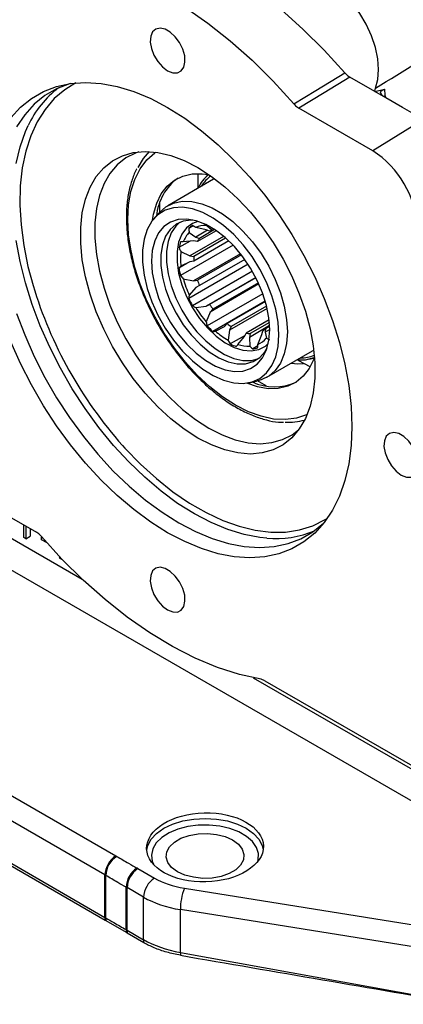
# Model space of a CAD drawing. Header units: inches. Extents: x 0.6 to 16.3, y 0.2 to 11.5.
# Tile 22 of 33: x 14.171 to 14.657, y 9.203 to 10.452. Entities that reach past the tile are written whole.
import ezdxf

# ---------------------------------------------------------------- set-up
doc = ezdxf.new("R2010")
doc.units = ezdxf.units.IN
doc.header["$MEASUREMENT"] = 0

msp = doc.modelspace()

# ---------------------------------------------------------------- linework, layer by layer
at = {"color": 7, "linetype": 'Continuous', "lineweight": 25}
for p, q in [((14.6209, 10.361), (14.5894, 10.3792)), ((14.6209, 10.361), (14.622, 10.3652)), ((14.6209, 10.361), (14.6334, 10.3638)), ((14.6351, 10.3529), (14.6209, 10.361)), ((14.6563, 10.3406), (14.6351, 10.3529)), ((14.6183, 10.2859), (14.5248, 10.3399)), ((14.6825, 10.3255), (14.6563, 10.3406)), ((14.6825, 10.3255), (14.6183, 10.2859)), ((14.4165, 10.2496), (14.3585, 10.2161)), ((14.4096, 10.2558), (14.4047, 10.2503)), ((14.3477, 10.2073), (14.3411, 10.1998)), ((14.3907, 10.1905), (14.3851, 10.1872)), ((14.3857, 10.1823), (14.3943, 10.1764)), ((14.4071, 10.1856), (14.394, 10.1884)), ((14.4091, 10.1849), (14.3943, 10.1764)), ((14.4199, 10.1844), (14.3963, 10.1708)), ((14.4179, 10.1858), (14.3988, 10.1747)), ((14.4115, 10.184), (14.4071, 10.1856)), ((14.4073, 10.1913), (14.4124, 10.1868)), ((14.4145, 10.188), (14.4124, 10.1868)), ((14.4124, 10.1868), (14.4158, 10.185)), ((14.4176, 10.186), (14.4158, 10.185)), ((14.3869, 10.171), (14.3728, 10.1629)), ((14.3913, 10.1715), (14.3782, 10.1702)), ((14.4294, 10.1772), (14.3867, 10.1526)), ((14.3963, 10.1708), (14.3913, 10.1715)), ((14.4319, 10.1751), (14.3917, 10.1519)), ((14.436, 10.1714), (14.3917, 10.1458)), ((14.3943, 10.1764), (14.3988, 10.1747)), ((14.4413, 10.166), (14.3746, 10.1275)), ((14.3752, 10.1579), (14.3867, 10.1526)), ((14.3867, 10.1451), (14.3752, 10.1393)), ((14.3867, 10.1526), (14.3917, 10.1519)), ((14.3917, 10.1458), (14.3867, 10.1451)), ((14.4508, 10.1552), (14.3913, 10.1208)), ((14.4519, 10.1537), (14.3963, 10.1216)), ((14.4562, 10.148), (14.3988, 10.1148)), ((14.3826, 10.1426), (14.3728, 10.137)), ((14.4603, 10.142), (14.3851, 10.0985)), ((14.4659, 10.1329), (14.3901, 10.0892)), ((14.3782, 10.1235), (14.3913, 10.1208)), ((14.3913, 10.1208), (14.3963, 10.1216)), ((14.4702, 10.1249), (14.4071, 10.0885)), ((14.4703, 10.1247), (14.4115, 10.0908)), ((14.3943, 10.1125), (14.3857, 10.1027)), ((14.3988, 10.1148), (14.3943, 10.1125)), ((14.4741, 10.1168), (14.4124, 10.0812)), ((14.4735, 10.1182), (14.4158, 10.0849)), ((14.4791, 10.1045), (14.4085, 10.0638)), ((14.4822, 10.0951), (14.4156, 10.0566)), ((14.4824, 10.0946), (14.4338, 10.0666)), ((14.394, 10.0871), (14.4071, 10.0885)), ((14.4071, 10.0885), (14.4115, 10.0908)), ((14.4158, 10.0849), (14.4124, 10.0812)), ((14.4846, 10.0859), (14.4368, 10.0583)), ((14.4839, 10.0888), (14.439, 10.0629)), ((14.4124, 10.0812), (14.4073, 10.0689)), ((14.4871, 10.0713), (14.4581, 10.0545)), ((14.419, 10.057), (14.4304, 10.0629)), ((14.4304, 10.0629), (14.4338, 10.0666)), ((14.4368, 10.0583), (14.435, 10.0455)), ((14.439, 10.0629), (14.4368, 10.0583)), ((14.4877, 10.064), (14.462, 10.0491)), ((14.4874, 10.0679), (14.463, 10.0538)), ((14.4778, 10.0526), (14.4789, 10.0573)), ((14.4824, 10.0598), (14.4821, 10.0557)), ((14.4878, 10.059), (14.4821, 10.0557)), ((14.4877, 10.063), (14.4824, 10.0598)), ((14.4567, 10.0516), (14.4378, 10.0407)), ((14.4474, 10.0401), (14.4559, 10.05)), ((14.4559, 10.05), (14.4581, 10.0545)), ((14.463, 10.0538), (14.462, 10.0491)), ((14.462, 10.0491), (14.4625, 10.038)), ((14.4728, 10.0402), (14.4778, 10.0526)), ((14.4821, 10.0557), (14.4835, 10.048)), ((14.4727, 10.0382), (14.4663, 10.0345)), ((14.4842, 9.9984), (14.5422, 10.0319)), ((14.5369, 10.0213), (14.5441, 10.0228)), ((14.4614, 9.9915), (14.4711, 9.9935)), ((14.4832, 9.9875), (14.4725, 9.9938)), ((14.8025, 9.3831), (13.9887, 9.8528)), ((14.0985, 9.8559), (14.192, 9.8019)), ((14.1763, 9.795), (14.1763, 9.811)), ((14.1787, 9.8097), (14.1787, 9.7936)), ((14.1787, 9.7936), (14.1763, 9.795)), ((14.1787, 9.7936), (14.1843, 9.7969)), ((14.1843, 9.8064), (14.1843, 9.7969)), ((14.1987, 9.7954), (14.1991, 9.7957)), ((14.1987, 9.7954), (14.2, 9.7947)), ((14.1987, 9.7923), (14.1987, 9.7954)), ((14.2056, 9.7883), (14.1987, 9.7923)), ((14.2213, 9.769), (14.2222, 9.7701)), ((14.2241, 9.7674), (14.2213, 9.769)), ((14.2244, 9.7678), (14.2241, 9.7674)), ((14.2241, 9.7674), (14.2245, 9.7677)), ((14.4815, 9.6135), (14.4768, 9.6153)), ((14.4815, 9.6135), (14.6966, 9.4893)), ((14.0287, 9.5436), (14.2927, 9.3913)), ((14.2789, 9.367), (14.0149, 9.5194)), ((14.0149, 9.4656), (14.2789, 9.3132)), ((14.2793, 9.3093), (14.0153, 9.4617)), ((14.3206, 9.3751), (14.3416, 9.363)), ((14.2789, 9.3132), (14.2789, 9.367)), ((14.28, 9.3126), (14.28, 9.3664)), ((14.3058, 9.2977), (14.3058, 9.3515)), ((14.3279, 9.3387), (14.3069, 9.3509)), ((14.3069, 9.2971), (14.3069, 9.3509)), ((14.3798, 9.3501), (14.8378, 9.2767)), ((14.3279, 9.2849), (14.3279, 9.3387)), ((14.8622, 9.2447), (14.3745, 9.323)), ((14.3745, 9.2687), (14.3745, 9.323)), ((14.2803, 9.3087), (14.2793, 9.3093)), ((14.3061, 9.2938), (14.2803, 9.3087)), ((14.3069, 9.2971), (14.3279, 9.2849)), ((14.3072, 9.2932), (14.3061, 9.2938)), ((14.3282, 9.2811), (14.3072, 9.2932)), ((14.3745, 9.2687), (14.7367, 9.2029))]:
    msp.add_line(p, q, dxfattribs=at)
at = {"color": 8, "linetype": 'Continuous', "lineweight": 25}
for p, q in [((14.418, 10.2504), (14.4165, 10.2496)), ((14.5422, 10.0319), (14.5437, 10.0327)), ((14.0059, 9.8832), (14.2502, 9.7422)), ((14.4667, 9.6172), (14.8197, 9.4134))]:
    msp.add_line(p, q, dxfattribs=at)
at = {"color": 7, "linetype": 'Continuous', "lineweight": 25, "flags": 128}
for points in [[(14.3037, 10.5664), (14.3312, 10.5602), (14.3593, 10.5512), (14.3878, 10.5393), (14.4165, 10.5246), (14.4452, 10.5073), (14.4738, 10.4873), (14.5021, 10.4649), (14.5299, 10.4402), (14.5569, 10.4134), (14.5831, 10.3846)], [(14.24, 10.5265), (14.2674, 10.5205), (14.2954, 10.5115), (14.3238, 10.4997), (14.3524, 10.485), (14.381, 10.4677), (14.4095, 10.4478), (14.4377, 10.4255), (14.4654, 10.4008), (14.4923, 10.3741), (14.5184, 10.3453)], [(14.622, 10.3652), (14.6249, 10.3763), (14.6258, 10.3889), (14.6248, 10.4026), (14.6217, 10.417), (14.6168, 10.4318), (14.6102, 10.4463), (14.602, 10.4602), (14.5926, 10.473), (14.5822, 10.4844), (14.5712, 10.494), (14.5598, 10.5015), (14.5485, 10.5067), (14.5375, 10.5094), (14.5273, 10.5095), (14.5181, 10.507), (14.5102, 10.5021), (14.5039, 10.4948)], [(14.3584, 10.3874), (14.3649, 10.3848), (14.3709, 10.3847), (14.3757, 10.3871), (14.379, 10.3918), (14.3804, 10.3983), (14.38, 10.4062), (14.3775, 10.4147), (14.3734, 10.423), (14.368, 10.4304), (14.3617, 10.4363), (14.3551, 10.4401), (14.3488, 10.4415), (14.3434, 10.4403), (14.3393, 10.4368), (14.3369, 10.4311), (14.3364, 10.4238), (14.3378, 10.4155), (14.3411, 10.407), (14.346, 10.3991), (14.3519, 10.3923), (14.3584, 10.3874)], [(14.5184, 10.3453), (14.5464, 10.3623), (14.5831, 10.3846)], [(14.1598, 10.3276), (14.172, 10.3411), (14.1858, 10.3523), (14.201, 10.3611), (14.2176, 10.3674), (14.2354, 10.3713), (14.2543, 10.3725), (14.274, 10.3712), (14.2945, 10.3673), (14.3155, 10.3609), (14.3369, 10.352), (14.3584, 10.3407)], [(14.2354, 10.3712), (14.2341, 10.3708), (14.2177, 10.3646), (14.2027, 10.3559), (14.1892, 10.3449), (14.1772, 10.3316), (14.1668, 10.3161)], [(14.5894, 10.3792), (14.5568, 10.3594), (14.5248, 10.3399)], [(14.3584, 10.3407), (14.38, 10.3271), (14.4013, 10.3113), (14.4223, 10.2935), (14.4428, 10.2737), (14.4625, 10.2523), (14.4814, 10.2293), (14.4992, 10.2049), (14.5158, 10.1794), (14.531, 10.153), (14.5448, 10.1259), (14.557, 10.0983), (14.5675, 10.0704), (14.5762, 10.0426), (14.5831, 10.015), (14.588, 9.9879), (14.591, 9.9615), (14.592, 9.9361), (14.591, 9.9117), (14.588, 9.8888), (14.5831, 9.8674), (14.5762, 9.8477), (14.5675, 9.83), (14.557, 9.8143), (14.5448, 9.8007), (14.531, 9.7895), (14.5158, 9.7807), (14.4992, 9.7744), (14.4814, 9.7706), (14.4625, 9.7693), (14.4428, 9.7707), (14.4223, 9.7746), (14.4013, 9.781), (14.38, 9.7899), (14.3584, 9.8012), (14.3369, 9.8148), (14.3155, 9.8305), (14.2945, 9.8484), (14.274, 9.8681), (14.2543, 9.8896), (14.2354, 9.9126), (14.2176, 9.9369), (14.201, 9.9624), (14.1858, 9.9888), (14.172, 10.016), (14.1598, 10.0436)], [(14.3966, 10.2646), (14.4138, 10.2534), (14.4309, 10.2401), (14.4474, 10.2249), (14.4633, 10.2078), (14.4783, 10.1892), (14.4921, 10.1693), (14.5047, 10.1483), (14.5158, 10.1266), (14.5253, 10.1045), (14.533, 10.0822), (14.539, 10.06), (14.5429, 10.0383), (14.5449, 10.0173), (14.5449, 9.9973), (14.5429, 9.9787), (14.539, 9.9616), (14.533, 9.9462), (14.5253, 9.9329), (14.5158, 9.9217), (14.5047, 9.9128), (14.4921, 9.9064), (14.4783, 9.9024), (14.4633, 9.9011), (14.4474, 9.9024), (14.4309, 9.9062), (14.4138, 9.9126), (14.3966, 9.9214), (14.3793, 9.9325), (14.3623, 9.9458), (14.3458, 9.961), (14.3299, 9.9781), (14.3149, 9.9967), (14.3011, 10.0166), (14.2885, 10.0376), (14.2774, 10.0593), (14.2679, 10.0814), (14.2601, 10.1038), (14.2542, 10.1259), (14.2502, 10.1476), (14.2482, 10.1686), (14.2482, 10.1886), (14.2502, 10.2072), (14.2542, 10.2244), (14.2601, 10.2397), (14.2679, 10.2531), (14.2774, 10.2642), (14.2885, 10.2731), (14.3011, 10.2796), (14.3149, 10.2835), (14.3299, 10.2848), (14.3458, 10.2836), (14.3623, 10.2797), (14.3793, 10.2734), (14.3966, 10.2646)], [(14.3217, 10.2844), (14.3177, 10.283), (14.3054, 10.2767), (14.2946, 10.268), (14.2853, 10.2571), (14.2778, 10.2441), (14.272, 10.2292), (14.2681, 10.2125), (14.2662, 10.1943), (14.2662, 10.1749), (14.2681, 10.1544), (14.272, 10.1332), (14.2778, 10.1116), (14.2853, 10.0899), (14.2946, 10.0683), (14.3054, 10.0472), (14.3177, 10.0268), (14.3312, 10.0073), (14.3457, 9.9892), (14.3612, 9.9726), (14.3773, 9.9577), (14.3939, 9.9447), (14.4107, 9.9339), (14.4275, 9.9253), (14.4441, 9.9191), (14.4603, 9.9154), (14.4757, 9.9142), (14.4903, 9.9155), (14.5038, 9.9193), (14.5161, 9.9256), (14.5249, 9.9324)], [(14.321, 10.2648), (14.328, 10.2761), (14.3354, 10.2847)], [(14.3393, 10.1976), (14.3406, 10.2054), (14.3445, 10.2192), (14.3503, 10.2311), (14.3579, 10.241), (14.367, 10.2486), (14.3776, 10.2538), (14.3895, 10.2565), (14.4023, 10.2567), (14.4103, 10.2556)], [(14.3969, 10.2386), (14.397, 10.2544), (14.3972, 10.257)], [(14.3477, 10.2073), (14.3479, 10.2075), (14.3562, 10.2147), (14.3659, 10.2195), (14.3769, 10.2218), (14.3889, 10.2215), (14.4016, 10.2187), (14.4147, 10.2134), (14.428, 10.2058), (14.4411, 10.1959), (14.4538, 10.184), (14.4658, 10.1705), (14.4768, 10.1555), (14.4865, 10.1394), (14.4948, 10.1227), (14.5014, 10.1056), (14.5063, 10.0885), (14.5092, 10.0718), (14.5102, 10.0559)], [(14.3487, 10.2083), (14.3486, 10.2107), (14.3486, 10.2207)], [(14.4995, 10.0523), (14.4985, 10.0682), (14.4954, 10.0849), (14.4905, 10.1019), (14.4837, 10.119), (14.4753, 10.1357), (14.4654, 10.1516), (14.4542, 10.1663), (14.4421, 10.1796), (14.4294, 10.191), (14.4162, 10.2004), (14.4029, 10.2074), (14.3899, 10.212), (14.3774, 10.2141), (14.3658, 10.2135), (14.3552, 10.2103), (14.346, 10.2046), (14.3384, 10.1964), (14.3325, 10.1861), (14.3285, 10.1738), (14.3265, 10.1599), (14.3265, 10.1445), (14.3285, 10.1282), (14.3325, 10.1113), (14.3384, 10.0942), (14.346, 10.0773), (14.3552, 10.0609), (14.3658, 10.0456), (14.3774, 10.0315), (14.3899, 10.0192), (14.4029, 10.0087), (14.4162, 10.0005), (14.4294, 9.9946), (14.4421, 9.9913), (14.4542, 9.9906), (14.4654, 9.9925), (14.4753, 9.997), (14.4837, 10.0039), (14.4905, 10.0132), (14.4954, 10.0245), (14.4985, 10.0377), (14.4995, 10.0523)], [(14.4878, 10.0591), (14.4868, 10.0739), (14.4838, 10.0895), (14.4788, 10.1055), (14.472, 10.1214), (14.4636, 10.1367), (14.4539, 10.1511), (14.443, 10.1642), (14.4313, 10.1756), (14.4191, 10.185), (14.4067, 10.1922), (14.3945, 10.1969), (14.3828, 10.199), (14.3719, 10.1985), (14.3621, 10.1953), (14.3537, 10.1897), (14.3469, 10.1816), (14.342, 10.1714), (14.3389, 10.1593), (14.3379, 10.1456), (14.3389, 10.1308), (14.342, 10.1152), (14.3469, 10.0992), (14.3537, 10.0833), (14.3621, 10.068), (14.3719, 10.0536), (14.3828, 10.0405), (14.3945, 10.0291), (14.4067, 10.0197), (14.4191, 10.0125), (14.4313, 10.0078), (14.443, 10.0057), (14.4539, 10.0062), (14.4636, 10.0094), (14.472, 10.015), (14.4788, 10.0231), (14.4838, 10.0333), (14.4868, 10.0454), (14.4878, 10.0591)], [(14.3905, 10.1978), (14.3884, 10.1979), (14.3782, 10.1965), (14.3692, 10.1926), (14.3616, 10.1861), (14.3558, 10.1774), (14.3518, 10.1667), (14.3498, 10.1542), (14.3498, 10.1403), (14.3518, 10.1255), (14.3558, 10.1102), (14.3616, 10.0947), (14.3692, 10.0796), (14.3782, 10.0652), (14.3884, 10.0521), (14.3995, 10.0405), (14.4112, 10.0308), (14.4232, 10.0233), (14.4351, 10.0182), (14.4466, 10.0156), (14.4573, 10.0157), (14.4669, 10.0183), (14.4752, 10.0235), (14.482, 10.0311), (14.4844, 10.0352)], [(14.4074, 10.1918), (14.4074, 10.1918), (14.4073, 10.1913)], [(14.1668, 10.0795), (14.1772, 10.0522), (14.1892, 10.025), (14.2027, 9.9983), (14.2177, 9.9723), (14.2341, 9.9473), (14.2516, 9.9233), (14.2701, 9.9007), (14.2895, 9.8795), (14.3097, 9.8601), (14.3303, 9.8426), (14.3513, 9.8271), (14.3726, 9.8137), (14.3938, 9.8026), (14.4148, 9.7938), (14.4354, 9.7875), (14.4556, 9.7837), (14.475, 9.7824), (14.4935, 9.7836), (14.511, 9.7874), (14.5274, 9.7936), (14.5424, 9.8023), (14.5559, 9.8133), (14.5572, 9.8145)], [(14.5102, 10.0559), (14.5092, 10.0412), (14.5063, 10.028), (14.5014, 10.0165), (14.4948, 10.007), (14.4865, 9.9998), (14.4768, 9.995), (14.4711, 9.9935)], [(14.5229, 10.0204), (14.5332, 10.0207), (14.5443, 10.0235)], [(14.5389, 10.0115), (14.5245, 10.0194), (14.5229, 10.0204)], [(14.5446, 10.0243), (14.5437, 10.0216), (14.5379, 10.0097)], [(14.5379, 10.0097), (14.5303, 9.9998), (14.5212, 9.9922), (14.5106, 9.987), (14.4987, 9.9842), (14.4859, 9.984), (14.4723, 9.9864), (14.4586, 9.991)], [(14.5155, 10.0165), (14.5229, 10.0156), (14.5304, 10.0159)], [(14.6546, 9.8744), (14.6611, 9.8718), (14.6671, 9.8716), (14.6719, 9.874), (14.6752, 9.8787), (14.6767, 9.8853), (14.6762, 9.8932), (14.6738, 9.9016), (14.6696, 9.9099), (14.6642, 9.9174), (14.6579, 9.9232), (14.6513, 9.927), (14.645, 9.9284), (14.6396, 9.9273), (14.6355, 9.9237), (14.6331, 9.918), (14.6326, 9.9107), (14.634, 9.9025), (14.6373, 9.894), (14.6422, 9.886), (14.6481, 9.8793), (14.6546, 9.8744)], [(14.4768, 9.6153), (14.4494, 9.6214), (14.4214, 9.6303), (14.3931, 9.6422), (14.3644, 9.6568), (14.3358, 9.6741), (14.3073, 9.694), (14.2791, 9.7163), (14.2514, 9.741), (14.2245, 9.7678), (14.1984, 9.7965)], [(14.3584, 9.7033), (14.3649, 9.7007), (14.3709, 9.7006), (14.3757, 9.703), (14.379, 9.7077), (14.3804, 9.7142), (14.38, 9.7221), (14.3775, 9.7306), (14.3734, 9.7389), (14.368, 9.7463), (14.3617, 9.7522), (14.3551, 9.756), (14.3488, 9.7574), (14.3434, 9.7562), (14.3393, 9.7527), (14.3369, 9.747), (14.3364, 9.7397), (14.3378, 9.7314), (14.3411, 9.7229), (14.346, 9.715), (14.3519, 9.7082), (14.3584, 9.7033)], [(14.3709, 9.371), (14.3635, 9.3764), (14.3586, 9.3827), (14.3565, 9.3895), (14.3572, 9.3963), (14.3608, 9.4029), (14.3669, 9.4088), (14.3753, 9.4136), (14.3855, 9.4172), (14.3969, 9.4192), (14.4088, 9.4197), (14.4205, 9.4184), (14.4314, 9.4156), (14.4407, 9.4114), (14.4481, 9.4059), (14.453, 9.3997), (14.4551, 9.3929), (14.4544, 9.386), (14.4509, 9.3795), (14.4447, 9.3736), (14.4363, 9.3687), (14.4261, 9.3652), (14.4147, 9.3631), (14.4028, 9.3627), (14.3911, 9.364), (14.3802, 9.3668), (14.3709, 9.371)]]:
    msp.add_lwpolyline(points, dxfattribs=at)
at = {"color": 8, "linetype": 'Continuous', "lineweight": 25, "flags": 128}
for points in [[(14.2422, 10.372), (14.228, 10.3633), (14.2147, 10.352), (14.203, 10.3384), (14.193, 10.3227), (14.1848, 10.3049), (14.1785, 10.2853), (14.1741, 10.264), (14.1716, 10.2412), (14.1711, 10.217), (14.1726, 10.1918), (14.176, 10.1657), (14.1814, 10.139), (14.1878, 10.1151)], [(14.1665, 10.2697), (14.1713, 10.2907), (14.1781, 10.3101), (14.1816, 10.3179)], [(14.5352, 9.951), (14.5345, 9.9507), (14.5216, 9.9464), (14.5076, 9.9447), (14.4926, 9.9455), (14.4769, 9.9489), (14.4607, 9.9548), (14.4443, 9.9631), (14.4279, 9.9736), (14.4117, 9.9864), (14.396, 10.001), (14.381, 10.0175), (14.367, 10.0354), (14.354, 10.0546), (14.3424, 10.0747), (14.3322, 10.0955), (14.3237, 10.1166), (14.3169, 10.1378), (14.312, 10.1588), (14.309, 10.1792), (14.308, 10.1987), (14.3089, 10.2171), (14.3119, 10.2341), (14.3167, 10.2494), (14.3235, 10.2629), (14.3319, 10.2742), (14.3421, 10.2833), (14.3429, 10.284)], [(14.374, 10.1951), (14.3688, 10.1903), (14.363, 10.1816), (14.359, 10.1708), (14.357, 10.1584), (14.357, 10.1445), (14.359, 10.1297), (14.363, 10.1143), (14.3688, 10.0989), (14.3764, 10.0837), (14.3854, 10.0694), (14.3956, 10.0562), (14.4067, 10.0446), (14.4185, 10.0349), (14.4304, 10.0274), (14.4423, 10.0223), (14.4538, 10.0198), (14.4645, 10.0198), (14.4737, 10.0223)], [(14.3966, 10.1962), (14.3898, 10.1936), (14.3822, 10.188), (14.3764, 10.18), (14.3723, 10.1699), (14.3703, 10.1581), (14.3703, 10.1448), (14.3723, 10.1306), (14.3764, 10.1158), (14.3822, 10.101), (14.3898, 10.0867), (14.3988, 10.0732), (14.4089, 10.0611), (14.4198, 10.0507), (14.4312, 10.0423), (14.4427, 10.0363), (14.4539, 10.0328), (14.4644, 10.0319), (14.474, 10.0337), (14.4823, 10.0381), (14.486, 10.0413)], [(14.4842, 9.7942), (14.4754, 9.7951), (14.4552, 9.799), (14.4346, 9.8053), (14.4136, 9.814), (14.3924, 9.8251), (14.3711, 9.8385), (14.3501, 9.854), (14.3295, 9.8716), (14.3093, 9.891), (14.2899, 9.9121), (14.2714, 9.9347), (14.2539, 9.9587), (14.2375, 9.9838), (14.2225, 10.0098), (14.209, 10.0365), (14.197, 10.0636), (14.1866, 10.091), (14.1781, 10.1183), (14.1713, 10.1455), (14.1665, 10.1722)], [(14.3011, 9.9121), (14.3042, 9.9087), (14.3239, 9.8884), (14.3442, 9.8699), (14.365, 9.8533), (14.386, 9.8389), (14.4072, 9.8267), (14.4282, 9.8168), (14.449, 9.8094), (14.4693, 9.8044), (14.489, 9.802), (14.5078, 9.8021), (14.5257, 9.8048), (14.5425, 9.8101), (14.558, 9.8178), (14.5611, 9.8197)], [(14.3319, 9.3985), (14.3332, 9.4044), (14.3374, 9.4124), (14.3443, 9.4198), (14.3535, 9.4263), (14.3647, 9.4316), (14.3775, 9.4356), (14.3914, 9.438), (14.4058, 9.4388), (14.4202, 9.438), (14.4341, 9.4356), (14.4469, 9.4316), (14.4581, 9.4263), (14.4673, 9.4198), (14.4742, 9.4124), (14.4784, 9.4044), (14.4796, 9.3996)], [(14.4728, 9.3844), (14.4733, 9.3862), (14.4736, 9.3942), (14.4712, 9.402), (14.4661, 9.4094), (14.4585, 9.416), (14.4488, 9.4216), (14.4373, 9.426), (14.4245, 9.4289), (14.411, 9.4303), (14.3972, 9.4301), (14.3838, 9.4283), (14.3713, 9.425), (14.3602, 9.4203), (14.351, 9.4144), (14.344, 9.4076), (14.3396, 9.4001), (14.3378, 9.3922), (14.3389, 9.3843), (14.3403, 9.3806)]]:
    msp.add_lwpolyline(points, dxfattribs=at)
at = {"color": 7, "linetype": 'Continuous', "lineweight": 25}
for centre, radius, start, end in [((14.2958, 10.265), 0.1259, 126.8724, 155.1551), ((14.5526, 10.183), 0.1221, 2.6055, 57.3945), ((14.4114, 10.1967), 0.0675, 126.1412, 174.5476), ((14.4433, 10.2158), 0.0517, 129.6375, 153.7966), ((14.412, 10.1578), 0.036, 136.9141, 159.8057), ((14.4049, 10.1651), 0.0297, 120.0395, 131.9325), ((14.4308, 10.1908), 0.0458, 184.423, 190.5994), ((14.3714, 10.1566), 0.039, 54.4989, 61.3752), ((14.4071, 10.1602), 0.031, 89.7642, 115.0275), ((14.4193, 10.1588), 0.0264, 97.611, 107.1806), ((14.4279, 10.1534), 0.0558, 162.4126, 170.2233), ((14.3759, 10.1527), 0.0177, 82.3077, 93.9703), ((14.4236, 10.1567), 0.0307, 144.0301, 152.6897), ((14.4337, 10.1887), 0.0661, 202.9705, 207.8106), ((14.4537, 10.1486), 0.079, 173.2412, 186.7588), ((14.4595, 10.1488), 0.0679, 177.4505, 182.5495), ((14.3835, 10.1282), 0.0138, 126.7089, 140.4931), ((14.4851, 10.1534), 0.1135, 188.3263, 193.1929), ((14.421, 10.1653), 0.0598, 219.1213, 224.2935), ((14.5061, 10.1578), 0.1323, 195.0116, 204.5897), ((14.5045, 10.1567), 0.1138, 197.9943, 201.607), ((14.7013, 10.2687), 0.536, 196.6549, 221.7093), ((14.4132, 10.0963), 0.0282, 166.8921, 175.4273), ((14.5215, 10.1651), 0.1518, 205.9957, 210.0039), ((14.4081, 10.1184), 0.0344, 238.4152, 245.9008), ((14.5137, 10.1602), 0.1403, 211.4337, 220.6463), ((14.5112, 10.1588), 0.1206, 214.3025, 217.7775), ((14.4605, 10.0793), 0.0543, 191.0705, 196.5899), ((14.5028, 10.1496), 0.1275, 222.3147, 226.8192), ((14.4158, 10.0723), 0.0157, 268.9784, 281.6307), ((14.4812, 10.1268), 0.0935, 228.3024, 240.3786), ((14.4833, 10.13), 0.0804, 232.0631, 236.6179), ((14.4664, 10.0782), 0.0243, 300.9284, 311.0437), ((14.4943, 10.0773), 0.0673, 208.2029, 212.9823), ((14.4657, 10.0909), 0.0371, 258.2537, 265.8808), ((14.4618, 10.0666), 0.0286, 292.6463, 319.3257), ((14.494, 10.0723), 0.0266, 246.5602, 255.4511), ((14.469, 10.1017), 0.0685, 242.9847, 249.7975), ((14.4347, 10.048), 0.015, 314.9991, 328.0312), ((14.4608, 10.0813), 0.0434, 251.9739, 272.1607), ((14.4997, 10.0748), 0.0524, 224.7312, 230.3794), ((14.4625, 10.0666), 0.0323, 276.7698, 288.0218), ((14.4403, 10.0403), 0.0325, 352.067, 359.8398), ((14.4938, 10.0544), 0.068, 245.6279, 293.6726), ((14.5116, 10.0201), 0.0786, 266.9043, 285.0661), ((14.4952, 9.9195), 0.1258, 264.9697, 293.1281), ((14.3097, 9.3655), 0.0308, 123.5349, 177.325), ((14.3106, 9.3649), 0.0307, 123.1656, 177.2708), ((14.3367, 9.3501), 0.031, 123.9395, 177.5035), ((14.3377, 9.3494), 0.0308, 123.5411, 177.3311), ((14.3587, 9.3373), 0.0309, 123.5404, 177.3258), ((14.4429, 9.3237), 0.0684, 157.268, 180.6244), ((14.299, 9.3131), 0.0201, 179.7155, 190.8015), ((14.3, 9.3125), 0.02, 179.7155, 190.8647), ((14.3261, 9.2976), 0.0203, 179.8042, 190.8018), ((14.327, 9.2969), 0.0201, 179.7107, 190.7961), ((14.348, 9.2848), 0.0201, 179.7109, 190.7971), ((14.4229, 9.2679), 0.0484, 179.0035, 183.2649)]:
    msp.add_arc(centre, radius, start, end, dxfattribs=at)
at = {"color": 8, "linetype": 'Continuous', "lineweight": 25}
for centre, radius, start, end in [((14.4432, 10.2152), 0.0492, 127.8482, 148.813), ((14.5259, 10.0715), 0.0486, 271.0521, 292.2759)]:
    msp.add_arc(centre, radius, start, end, dxfattribs=at)
at = {"color": 7, "linetype": 'Continuous', "lineweight": 25}
msp.add_ellipse((14.4058, 9.402), major_axis=(0.074, 0.0017), ratio=0.592198, dxfattribs=at)
for centre, major_axis, ratio, start_param, end_param in [((14.1104, 9.2806), (0.2577, 0.006), 0.592198, 0.765103, 0.771514), ((14.1384, 9.2644), (0.2577, 0.006), 0.592198, 0.771698, 0.778278), ((14.1108, 9.2645), (0.2377, 0.006), 0.593433, 0.763871, 0.770288), ((14.4054, 9.4018), (0.0902, 0.0021), 0.592198, 3.913199, 4.410618), ((14.1388, 9.2483), (0.2377, 0.006), 0.593433, 0.770472, 0.776891), ((14.4058, 9.3857), (0.1102, 0.0021), 0.589525, 3.915807, 4.413226), ((14.1108, 9.2218), (0.2377, -0.0058), 0.56035, 0.792538, 0.798956), ((14.1388, 9.2056), (0.2377, -0.0058), 0.56035, 0.799139, 0.805559), ((14.4058, 9.3281), (0.1102, -0.0019), 0.565484, 3.93671, 4.434129), ((14.7438, 9.2167), (1.9186, -0.328), 0.007622, 4.520013, 4.709991)]:
    msp.add_ellipse(centre, major_axis=major_axis, ratio=ratio, start_param=start_param, end_param=end_param, dxfattribs=at)
for points, knots in [([(14.622, 10.3652), (14.658, 10.3875), (14.7458, 10.4417), (14.9164, 10.5475), (15.0509, 10.6316), (15.1338, 10.6833)], [0, 0, 0, 0, 0.2108319, 0.51394, 1, 1, 1, 1]), ([(14.5831, 10.3846), (14.5846, 10.383), (14.5867, 10.3809), (14.5888, 10.3796), (14.5894, 10.3792)], [0, 0, 0, 0, 0.7242793, 1, 1, 1, 1]), ([(14.6351, 10.3529), (14.6342, 10.3534), (14.6317, 10.3549), (14.629, 10.3576), (14.628, 10.3603), (14.6294, 10.3626), (14.632, 10.3634), (14.6334, 10.3638)], [0, 0, 0, 0, 0.121696, 0.34231, 0.561877, 0.780929, 1, 1, 1, 1]), ([(14.5184, 10.3453), (14.5199, 10.3438), (14.522, 10.3416), (14.5242, 10.3403), (14.5248, 10.3399)], [0, 0, 0, 0, 0.722052, 1, 1, 1, 1]), ([(14.3195, 10.2631), (14.3192, 10.2626), (14.3164, 10.258), (14.3127, 10.2476), (14.3085, 10.2322), (14.3063, 10.2151), (14.3059, 10.197), (14.3072, 10.1779), (14.3104, 10.1581), (14.3152, 10.1379), (14.3218, 10.1175), (14.3299, 10.0972), (14.3394, 10.0772), (14.3503, 10.0578), (14.3625, 10.0392), (14.3757, 10.0216), (14.3898, 10.0053), (14.4046, 9.9905), (14.42, 9.9773), (14.4358, 9.9658), (14.4518, 9.9564), (14.4678, 9.949), (14.4836, 9.944), (14.4961, 9.9414), (14.5031, 9.9413), (14.5051, 9.9413)], [0, 0, 0, 0, 0.005873, 0.051622, 0.097732, 0.144088, 0.190571, 0.237091, 0.283594, 0.330065, 0.376503, 0.422913, 0.469304, 0.515686, 0.562071, 0.608465, 0.65488, 0.701327, 0.747816, 0.794356, 0.84095, 0.88759, 0.934237, 0.980809, 1, 1, 1, 1]), ([(14.1984, 9.7965), (14.1969, 9.7981), (14.1948, 9.8002), (14.1926, 9.8016), (14.192, 9.8019)], [0, 0, 0, 0, 0.7220526, 1, 1, 1, 1]), ([(14.2938, 9.3906), (14.2964, 9.3891), (14.3014, 9.3862), (14.3099, 9.3812), (14.3159, 9.3778), (14.3194, 9.3758)], [0, 0, 0, 0, 0.297029, 0.594063, 1, 1, 1, 1]), ([(14.3058, 9.3515), (14.3023, 9.3535), (14.2961, 9.3569), (14.2876, 9.3619), (14.2825, 9.3649), (14.28, 9.3664)], [0, 0, 0, 0, 0.4054661, 0.7058451, 1, 1, 1, 1]), ([(14.28, 9.3126), (14.2834, 9.3106), (14.2894, 9.307), (14.298, 9.3021), (14.3032, 9.2991), (14.3058, 9.2977)], [0, 0, 0, 0, 0.399981, 0.702402, 1, 1, 1, 1]), ([(14.3746, 9.2651), (14.3688, 9.2663), (14.3571, 9.2687), (14.3414, 9.2741), (14.3325, 9.2788), (14.3282, 9.2811)], [0, 0, 0, 0, 0.335816, 0.68137, 1, 1, 1, 1])]:
    msp.add_open_spline(points, degree=3, knots=knots, dxfattribs=at)
at = {"color": 8, "linetype": 'Continuous', "lineweight": 25}
msp.add_open_spline([(14.6334, 10.3638), (14.6334, 10.3606), (14.6334, 10.3571), (14.6345, 10.3534), (14.6345, 10.3532)], degree=3, knots=[0, 0, 0, 0, 0.939503, 1, 1, 1, 1], dxfattribs=at)

doc.saveas('drawing.dxf')
